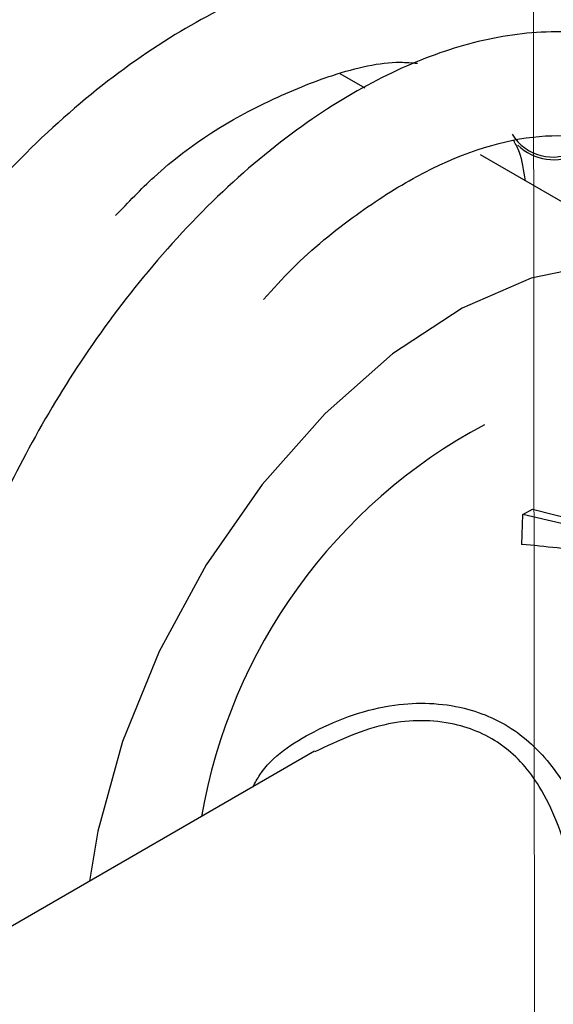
# Model space of a CAD drawing. Header units: millimetres. Extents: x 16 to 503, y 3 to 290.
# Tile 146 of 172: x 104.532 to 105.324, y 170.321 to 171.779. Entities that reach past the tile are written whole.
import ezdxf

# ---------------------------------------------------------------- set-up
doc = ezdxf.new("R2010")
doc.units = ezdxf.units.MM
doc.linetypes.add('PHANTOM', pattern=[12.7, 6.35, -1.27, 1.27, -1.27, 1.27, -1.27])

msp = doc.modelspace()

# ---------------------------------------------------------------- linework, layer by layer
at = {"color": 7, "linetype": 'PHANTOM', "lineweight": 18}
msp.add_line((105.2745, 188.3583), (105.3154, 153.495), dxfattribs=at)
at = {"color": 7, "linetype": 'Continuous', "lineweight": 25}
for p, q in [((105.0444, 171.6778), (105.0074, 171.6992)), ((105.5575, 171.3816), (105.2153, 171.5792)), ((105.2782, 171.0464), (105.2926, 171.0546)), ((105.2926, 171.0546), (105.3735, 171.0335)), ((105.2766, 171.0022), (105.2782, 171.0464)), ((105.3828, 171.0224), (105.2782, 171.0464)), ((104.9692, 170.6957), (104.3223, 170.3223))]:
    msp.add_line(p, q, dxfattribs=at)
at = {"color": 7, "linetype": 'Continuous', "lineweight": 25, "flags": 128}
msp.add_lwpolyline([(105.7054, 171.1513), (105.7049, 171.1535), (105.6738, 171.2494), (105.6247, 171.3261), (105.5591, 171.3807), (105.4797, 171.4112), (105.3891, 171.4166), (105.2908, 171.3966), (105.1881, 171.352), (105.085, 171.2845), (104.985, 171.1963), (104.8918, 171.0908), (104.8087, 170.9717), (104.7389, 170.8433), (104.6847, 170.7103), (104.6481, 170.5775), (104.6357, 170.5032)], dxfattribs=at)
at = {"color": 7, "linetype": 'Continuous', "lineweight": 25}
for centre, radius, start, end in [((105.3224, 171.6462), 0.0702, 211.312, 300.2473), ((105.3242, 171.6488), 0.0767, 225.9614, 297.8209), ((105.6053, 170.46), 0.8155, 118.0834, 170.1784)]:
    msp.add_arc(centre, radius, start, end, dxfattribs=at)
msp.add_ellipse((105.7814, 170.4412), major_axis=(1.3485, -0.3574), ratio=0.331979, start_param=1.957309, end_param=2.040739, dxfattribs=at)
for points, knots in [([(105.4199, 171.7503), (105.3987, 171.7705), (105.3486, 171.8179), (105.2485, 171.8591), (105.1301, 171.8762), (105.0081, 171.8629), (104.8851, 171.8241), (104.7582, 171.7589), (104.6282, 171.6657), (104.5037, 171.5478), (104.3949, 171.4171), (104.3048, 171.2823), (104.2316, 171.1455), (104.1729, 171.0044), (104.129, 170.8583), (104.1032, 170.7095), (104.099, 170.5636), (104.1209, 170.4296), (104.1564, 170.3301), (104.1921, 170.2864), (104.203, 170.2732)], [0, 0, 0, 0, 0.044007, 0.103587, 0.162767, 0.219707, 0.27437, 0.331194, 0.393708, 0.456849, 0.515869, 0.570608, 0.623343, 0.675749, 0.731188, 0.789429, 0.849827, 0.911647, 0.97328, 1, 1, 1, 1]), ([(105.6618, 171.5556), (105.6459, 171.5831), (105.6106, 171.6443), (105.5301, 171.7113), (105.4288, 171.755), (105.3152, 171.7662), (105.1994, 171.7479), (105.0826, 171.7041), (104.9619, 171.6341), (104.8394, 171.5356), (104.7231, 171.4126), (104.6225, 171.2776), (104.5398, 171.1388), (104.4514, 170.9526), (104.3921, 170.7589), (104.3689, 170.5716), (104.3665, 170.4509), (104.3801, 170.3837), (104.3852, 170.3586)], [0, 0, 0, 0, 0.051229, 0.114028, 0.177977, 0.241418, 0.302384, 0.360975, 0.42209, 0.48931, 0.556826, 0.619903, 0.678488, 0.734995, 0.847713, 0.904611, 0.96437, 1, 1, 1, 1]), ([(104.6743, 171.4892), (104.6931, 171.5089), (104.7657, 171.5848), (104.8804, 171.6524), (105.0013, 171.7014), (105.0757, 171.7189), (105.1135, 171.7157), (105.1219, 171.715)], [0, 0, 0, 0, 0.127628, 0.4914, 0.696981, 0.932582, 1, 1, 1, 1]), ([(104.8939, 171.3651), (104.9078, 171.3805), (104.9519, 171.4293), (105.0294, 171.4913), (105.154, 171.5713), (105.2991, 171.6183), (105.4283, 171.599), (105.5005, 171.5338), (105.5439, 171.4594), (105.5531, 171.4068), (105.5571, 171.3839)], [0, 0, 0, 0, 0.047713, 0.151095, 0.248276, 0.450575, 0.648639, 0.828875, 0.925709, 1, 1, 1, 1]), ([(105.2642, 171.6008), (105.2673, 171.5953), (105.2761, 171.5792), (105.2794, 171.556), (105.2816, 171.5409)], [0, 0, 0, 0, 0.344409, 1, 1, 1, 1]), ([(104.8781, 170.6431), (104.8813, 170.6491), (104.9005, 170.6845), (104.9733, 170.7323), (105.0795, 170.7702), (105.1883, 170.7666), (105.2733, 170.7283), (105.3416, 170.655), (105.3898, 170.5459), (105.4172, 170.4286), (105.4271, 170.3554), (105.4305, 170.3301)], [0, 0, 0, 0, 0.0254111, 0.1507121, 0.3006021, 0.424291, 0.5303828, 0.6360435, 0.7794887, 0.9236737, 1, 1, 1, 1]), ([(105.3798, 170.3251), (105.3775, 170.3497), (105.3709, 170.4203), (105.3514, 170.5331), (105.3127, 170.6383), (105.2524, 170.7084), (105.1733, 170.7426), (105.0712, 170.7426), (105.0053, 170.7117), (104.9696, 170.6949)], [0, 0, 0, 0, 0.093268, 0.267887, 0.438105, 0.560706, 0.683086, 0.82813, 1, 1, 1, 1])]:
    msp.add_open_spline(points, degree=3, knots=knots, dxfattribs=at)

doc.saveas('drawing.dxf')
